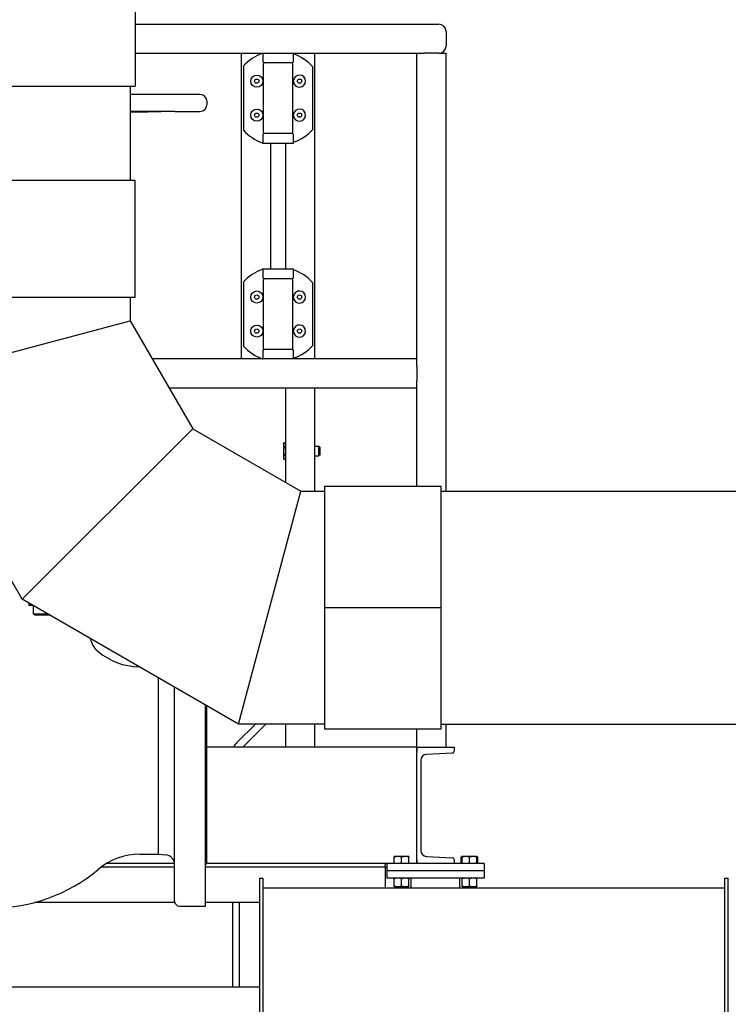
# Model space of a CAD drawing. Header units: inches. Extents: x 24 to 1128, y -74 to 748.
# Tile 95 of 256: x 291 to 327, y 308 to 359. Entities that reach past the tile are written whole.
import ezdxf

# ---------------------------------------------------------------- set-up
doc = ezdxf.new("R2010")
doc.units = ezdxf.units.IN
doc.header["$LTSCALE"] = 32
doc.header["$MEASUREMENT"] = 0
doc.layers.add('Visible (ANSI)', color=7, linetype='Continuous', lineweight=30)

msp = doc.modelspace()

# ---------------------------------------------------------------- linework, layer by layer
at = {"layer": 'Visible (ANSI)'}
for p, q in [((296.74214, 361.24266), (296.74214, 355.24266)), ((296.74214, 358.43016), (312.37123, 358.43016)), ((312.74623, 358.05516), (312.74623, 357.30516)), ((312.74623, 358.05516), (312.74623, 357.30516)), ((296.74214, 356.93016), (311.24623, 356.93016)), ((302.20175, 356.93016), (302.20175, 341.18016)), ((303.32325, 356.93016), (303.32325, 356.49266)), ((304.88575, 356.49266), (304.88575, 356.93016)), ((305.99623, 341.18016), (305.99623, 356.93016)), ((311.24623, 341.18016), (311.24623, 356.93016)), ((311.24623, 356.93016), (311.62123, 356.93016)), ((312.37123, 356.93016), (311.62123, 356.93016)), ((312.37123, 356.93016), (312.74623, 356.93016)), ((312.74623, 334.36766), (312.74623, 356.93016)), ((302.31199, 356.27444), (302.31199, 356.24735)), ((303.3545, 352.84683), (303.3545, 356.3885)), ((304.82325, 356.43016), (303.38575, 356.43016)), ((304.8545, 352.84683), (304.8545, 356.3885)), ((305.886, 355.75261), (305.886, 356.22016)), ((302.31199, 355.79887), (302.31199, 355.71651)), ((302.31199, 355.71651), (302.31199, 353.51882)), ((305.886, 353.48272), (305.886, 355.75261)), ((284.24214, 355.24266), (296.74214, 355.24266)), ((296.49213, 355.24266), (296.49213, 350.36766)), ((304.89617, 355.46011), (304.89617, 355.52718)), ((300.07214, 354.80336), (296.49213, 354.80336)), ((300.44614, 354.31136), (300.44614, 354.42936)), ((298.02644, 353.92823), (296.49213, 353.92823)), ((298.79262, 353.92823), (298.5645, 353.92823)), ((298.79262, 353.92823), (300.07481, 353.93737)), ((304.89617, 353.70815), (304.89617, 353.77521)), ((302.31199, 353.51882), (302.31199, 353.43646)), ((305.886, 353.01517), (305.886, 353.48272)), ((302.31199, 352.98798), (302.31199, 352.96089)), ((303.32325, 352.74266), (303.32325, 352.30516)), ((303.38575, 352.80516), (304.82325, 352.80516)), ((304.88575, 352.30516), (304.88575, 352.74266)), ((303.32325, 352.30516), (304.88575, 352.30516)), ((303.70175, 352.30516), (303.70175, 345.80516)), ((304.49623, 345.80516), (304.49623, 352.30516)), ((296.74214, 350.36766), (284.24214, 350.36766)), ((296.74214, 344.36766), (296.74214, 350.36766)), ((303.32325, 345.80516), (303.32325, 345.36766)), ((304.88575, 345.80516), (303.32325, 345.80516)), ((304.88575, 345.36766), (304.88575, 345.80516)), ((302.31199, 345.14944), (302.31199, 345.12235)), ((303.3545, 341.72183), (303.3545, 345.2635)), ((304.82325, 345.30516), (303.38575, 345.30516)), ((304.8545, 341.72183), (304.8545, 345.2635)), ((305.886, 344.62761), (305.886, 345.09516)), ((302.31199, 344.67387), (302.31199, 344.59151)), ((302.31199, 344.59151), (302.31199, 342.39382)), ((305.886, 342.35772), (305.886, 344.62761)), ((284.24214, 344.36766), (296.74214, 344.36766)), ((296.49206, 344.36766), (296.49206, 343.15225)), ((304.89617, 344.33511), (304.89617, 344.40218)), ((284.49214, 339.93688), (296.49206, 343.15225)), ((284.49214, 339.93688), (296.49206, 343.15225)), ((296.49206, 343.15225), (299.70748, 337.58299)), ((304.89617, 342.58315), (304.89617, 342.65021)), ((302.31199, 342.39382), (302.31199, 342.31146)), ((305.886, 341.89017), (305.886, 342.35772)), ((302.31199, 341.86298), (302.31199, 341.83589)), ((303.32325, 341.61766), (303.32325, 341.18016)), ((303.38575, 341.68016), (304.82325, 341.68016)), ((304.88575, 341.18016), (304.88575, 341.61766)), ((311.24623, 341.18016), (297.63065, 341.18016)), ((311.24623, 340.80516), (311.24623, 341.18016)), ((311.24623, 340.80516), (311.24623, 340.05516)), ((290.92293, 328.79844), (284.49214, 339.93688)), ((311.24623, 339.68016), (311.24623, 340.05516)), ((311.24623, 339.68016), (298.49667, 339.68016)), ((304.49623, 334.8182), (304.49623, 339.68016)), ((305.99623, 334.36758), (305.99623, 339.68016)), ((311.24623, 334.61766), (311.24623, 339.68016)), ((290.92293, 328.79844), (299.70748, 337.58299)), ((290.92293, 328.79844), (299.70748, 337.58299)), ((299.70748, 337.58299), (305.27673, 334.36758)), ((304.38223, 336.80516), (304.41573, 336.86318)), ((304.49623, 336.86318), (304.41573, 336.86318)), ((304.38223, 336.80516), (304.38223, 336.75492)), ((304.38223, 336.75492), (304.38223, 336.43016)), ((304.38223, 336.43016), (304.38223, 336.1054)), ((304.49623, 336.64667), (304.41573, 336.64667)), ((305.99623, 336.68016), (306.20047, 336.68016)), ((306.24624, 336.63298), (306.20047, 336.68016)), ((306.20047, 336.18016), (306.20047, 336.68016)), ((306.24624, 336.63298), (306.24624, 336.22735)), ((304.38223, 336.1054), (304.38223, 336.05516)), ((304.38223, 336.05516), (304.41573, 335.99715)), ((304.49623, 336.21366), (304.41573, 336.21366)), ((304.49623, 335.99715), (304.41573, 335.99715)), ((305.99623, 336.18016), (306.20047, 336.18016)), ((306.24624, 336.22735), (306.20047, 336.18016)), ((302.06136, 322.36766), (305.27673, 334.36758)), ((302.06136, 322.36766), (305.27673, 334.36758)), ((305.27673, 334.36758), (306.49214, 334.36758)), ((306.49214, 334.61766), (312.49214, 334.61766)), ((306.49214, 334.61766), (306.49214, 328.36866)), ((312.49214, 328.36866), (312.49214, 334.61766)), ((312.49214, 334.36766), (331.16314, 334.36766)), ((302.06136, 322.36766), (290.92293, 328.79844)), ((291.26871, 328.59881), (291.26871, 328.54176)), ((291.46901, 328.48316), (291.26871, 328.48316)), ((291.48721, 328.47266), (291.48721, 328.05481)), ((306.49214, 328.36866), (312.49214, 328.36866)), ((306.49214, 328.36666), (312.49214, 328.36666)), ((306.49214, 328.36666), (306.49214, 322.11766)), ((308.49214, 328.36866), (308.49214, 328.36666)), ((310.49214, 328.36866), (310.49214, 328.36666)), ((312.49214, 322.11766), (312.49214, 328.36666)), ((291.55336, 327.98866), (291.48721, 328.05481)), ((291.48721, 328.05481), (292.21093, 328.05481)), ((291.55336, 327.98866), (292.29606, 327.98866)), ((292.29606, 327.98866), (292.30684, 327.99944)), ((297.94564, 315.66085), (297.94564, 324.74388)), ((298.77264, 313.24266), (298.77264, 324.26641)), ((300.36364, 312.99266), (300.36364, 323.34784)), ((300.42664, 315.17766), (300.42664, 323.31147)), ((302.93373, 322.36766), (301.9659, 321.39983)), ((306.49214, 322.36766), (302.06136, 322.36766)), ((302.27656, 321.18016), (303.46406, 322.36766)), ((304.49623, 321.18016), (304.49623, 322.36766)), ((305.99623, 321.18016), (305.99623, 322.36766)), ((312.49214, 322.36766), (331.16314, 322.36766)), ((312.74623, 321.18016), (312.74623, 322.36766)), ((306.49214, 322.11766), (312.49214, 322.11766)), ((311.24623, 321.18016), (311.24623, 322.11766)), ((311.24623, 321.18016), (300.42664, 321.18016)), ((311.24623, 321.18016), (311.24623, 320.97312)), ((311.24623, 315.18016), (311.24623, 321.18016)), ((311.24623, 321.18016), (313.16623, 321.18016)), ((313.16623, 321.18016), (313.16623, 320.97312)), ((313.07526, 320.87725), (311.73351, 320.80694)), ((311.44623, 320.50422), (311.44623, 315.85611)), ((296.97413, 315.66085), (297.94564, 315.66085)), ((297.94564, 315.66085), (298.31622, 315.62842)), ((310.26873, 315.54417), (310.08123, 315.54417)), ((310.64373, 315.54417), (310.26873, 315.54417)), ((310.83123, 315.54417), (310.64373, 315.54417)), ((311.73351, 315.55339), (313.07526, 315.48308)), ((313.58123, 315.54417), (313.52322, 315.51067)), ((313.76873, 315.54417), (313.58123, 315.54417)), ((314.14373, 315.54417), (313.76873, 315.54417)), ((314.33123, 315.54417), (314.14373, 315.54417)), ((314.33123, 315.54417), (314.38925, 315.51067)), ((298.77015, 315.18016), (295.25682, 315.18016)), ((300.42664, 315.17766), (300.36364, 315.11466)), ((309.70623, 315.18016), (300.42664, 315.18016)), ((309.62123, 315.18016), (309.62123, 315.11216)), ((309.62123, 314.99216), (309.62123, 315.11216)), ((309.70623, 315.18016), (309.70623, 314.80516)), ((314.70623, 315.18016), (309.70623, 315.18016)), ((310.08123, 315.18017), (310.08123, 315.51067)), ((310.26873, 315.18017), (310.08123, 315.18017)), ((310.08123, 315.18017), (310.08123, 315.18016)), ((310.45623, 315.18017), (310.26873, 315.18017)), ((310.45623, 315.18017), (310.45623, 315.51067)), ((310.64373, 315.18017), (310.45623, 315.18017)), ((310.83123, 315.18017), (310.64373, 315.18017)), ((310.83123, 315.18017), (310.83123, 315.51067)), ((310.83123, 315.18017), (310.83123, 315.18016)), ((311.24623, 315.38721), (311.24623, 315.18016)), ((313.16623, 315.38721), (313.16623, 315.18016)), ((313.52322, 315.18017), (313.52322, 315.51067)), ((313.58123, 315.18017), (313.52322, 315.18017)), ((313.58123, 315.18017), (313.58123, 315.51067)), ((313.76873, 315.18017), (313.58123, 315.18017)), ((313.58123, 315.18017), (313.58123, 315.18016)), ((313.95623, 315.18017), (313.76873, 315.18017)), ((313.95623, 315.18017), (313.95623, 315.51067)), ((314.14373, 315.18017), (313.95623, 315.18017)), ((314.33123, 315.18017), (314.14373, 315.18017)), ((314.33123, 315.18017), (314.33123, 315.51067)), ((314.38925, 315.18017), (314.33123, 315.18017)), ((314.33123, 315.18017), (314.33123, 315.18016)), ((314.38925, 315.18017), (314.38925, 315.51067)), ((314.70623, 315.18016), (314.70623, 314.80516)), ((298.77264, 314.99216), (294.97992, 314.99216)), ((309.62123, 314.99216), (300.36364, 314.99216)), ((309.62123, 314.99216), (309.62123, 314.74216)), ((309.62123, 314.99216), (309.70623, 314.99216)), ((309.62123, 314.74216), (309.62123, 313.93016)), ((314.70623, 314.80516), (309.70623, 314.80516)), ((309.70623, 314.80516), (309.70623, 314.43016)), ((314.70623, 314.80516), (309.70623, 314.80516)), ((314.70623, 314.80516), (314.70623, 314.43016)), ((303.15364, 314.43016), (303.33294, 314.43016)), ((303.15364, 314.32366), (303.15364, 314.43016)), ((303.15364, 278.36766), (303.15364, 314.32366)), ((303.33294, 314.32366), (303.33294, 314.43016)), ((303.33294, 278.36766), (303.33294, 314.32366)), ((314.70623, 314.43016), (309.70623, 314.43016)), ((310.08123, 314.02566), (310.08123, 314.39667)), ((310.45623, 314.02566), (310.45623, 314.39667)), ((310.83123, 314.02566), (310.83123, 314.39667)), ((310.95623, 313.93016), (310.95623, 314.43016)), ((313.45623, 313.93016), (313.45623, 314.43016)), ((313.58123, 314.02566), (313.58123, 314.39667)), ((313.95623, 314.02566), (313.95623, 314.39667)), ((314.33123, 314.02566), (314.33123, 314.39667)), ((327.09934, 314.43016), (327.27864, 314.43016)), ((327.09934, 314.32366), (327.09934, 314.43016)), ((327.09934, 278.36766), (327.09934, 314.32366)), ((327.27864, 314.32366), (327.27864, 314.43016)), ((327.27864, 278.36766), (327.27864, 314.32366)), ((303.33294, 313.93016), (327.09934, 313.93016)), ((310.08123, 313.99216), (310.26873, 313.99216)), ((310.20623, 313.99216), (310.20623, 313.93016)), ((310.26873, 313.99216), (310.64373, 313.99216)), ((310.64373, 313.99216), (310.83123, 313.99216)), ((310.70623, 313.99216), (310.70623, 313.93016)), ((313.58123, 313.99216), (313.76873, 313.99216)), ((313.70623, 313.99216), (313.70623, 313.93016)), ((313.76873, 313.99216), (314.14373, 313.99216)), ((314.14373, 313.99216), (314.33123, 313.99216)), ((314.20623, 313.99216), (314.20623, 313.93016)), ((298.78058, 313.18016), (291.55824, 313.18016)), ((303.15364, 313.18016), (300.36364, 313.18016)), ((301.74623, 313.18016), (301.74623, 308.80516)), ((302.12123, 308.80516), (302.12123, 313.18016)), ((299.02264, 312.99266), (300.36364, 312.99266)), ((303.15364, 308.80516), (226.96614, 308.80516))]:
    msp.add_line(p, q, dxfattribs=at)
for centre, radius in [((303.00214, 355.49365), 0.3125), ((303.00214, 355.49365), 0.10827), ((305.20686, 355.49365), 0.10827), ((303.00214, 353.74168), 0.3125), ((303.00214, 353.74168), 0.10827), ((305.20686, 353.74168), 0.10827), ((303.00214, 344.36865), 0.3125), ((303.00214, 344.36865), 0.10827), ((305.20686, 344.36865), 0.10827), ((303.00214, 342.61668), 0.3125), ((303.00214, 342.61668), 0.10827), ((305.20686, 342.61668), 0.10827)]:
    msp.add_circle(centre, radius, dxfattribs=at)
for centre, radius, start, end in [((312.37123, 358.05516), 0.375, 0, 90), ((312.37123, 358.05516), 0.375, 0, 90), ((312.37123, 357.30516), 0.375, 270, 0), ((312.37123, 357.30516), 0.375, 270, 0), ((304.1045, 354.61766), 2.4409, 109.696711, 137.253636), ((304.1045, 354.61766), 2.40704, 42.647116, 71.060573), ((303.38575, 356.49266), 0.0625, 180, 270), ((303.39617, 356.3885), 0.04167, 90, 180), ((304.81284, 356.3885), 0.04167, 0, 90), ((304.82325, 356.49266), 0.0625, 270, 0), ((305.84433, 356.22016), 0.04167, 0, 42.647116), ((305.20686, 355.49365), 0.3125, 186.160212, 173.839788), ((300.07214, 354.42936), 0.374, 0, 90), ((300.07214, 354.31136), 0.374, 270.408832, 0), ((305.20686, 353.74168), 0.3125, 186.160212, 173.839788), ((304.1045, 354.61766), 2.4409, 222.746364, 250.303289), ((303.38575, 352.74266), 0.0625, 90, 180), ((303.39617, 352.84683), 0.04167, 180, 270), ((304.81284, 352.84683), 0.04167, 270, 0), ((304.82325, 352.74266), 0.0625, 0, 90), ((304.1045, 354.61766), 2.40704, 288.939427, 317.352884), ((305.84433, 353.01517), 0.04167, 317.352884, 0), ((304.1045, 343.49266), 2.4409, 109.696711, 137.253636), ((304.1045, 343.49266), 2.40704, 42.647116, 71.060573), ((303.38575, 345.36766), 0.0625, 180, 270), ((303.39617, 345.2635), 0.04167, 90, 180), ((304.81284, 345.2635), 0.04167, 0, 90), ((304.82325, 345.36766), 0.0625, 270, 0), ((305.84433, 345.09516), 0.04167, 0, 42.647116), ((305.20686, 344.36865), 0.3125, 186.160212, 173.839788), ((305.20686, 342.61668), 0.3125, 186.160212, 173.839788), ((304.1045, 343.49266), 2.4409, 222.746364, 250.303289), ((303.38575, 341.61766), 0.0625, 90, 180), ((303.39617, 341.72183), 0.04167, 180, 270), ((304.81284, 341.72183), 0.04167, 270, 0), ((304.82325, 341.61766), 0.0625, 0, 90), ((304.1045, 343.49266), 2.40704, 288.939427, 317.352884), ((305.84433, 341.89017), 0.04167, 317.352884, 0), ((295.43807, 326.90837), 1, 188.369088, 230.288703), ((289.42264, 319.66566), 8.415, 49.897303, 50.288703), ((296.97413, 328.63248), 3.308, 229.897303, 269.403585), ((302.49623, 320.8695), 0.75, 135, 155.530199), ((311.74937, 320.50422), 0.30314, 92.999556, 180), ((313.07023, 320.97312), 0.096, 272.999556, 0), ((296.97413, 312.35285), 3.308, 90, 130.102697), ((298.27264, 315.13033), 0.5, 0, 85), ((311.74937, 315.85611), 0.30314, 180, 267.000444), ((313.07023, 315.38721), 0.096, 0, 87.000444), ((289.42264, 321.31966), 8.415, 229.897304, 310.102697), ((299.02264, 313.24266), 0.25, 180, 270)]:
    msp.add_arc(centre, radius, start, end, dxfattribs=at)
for points, knots in [([(303.3227, 356.92998), (303.32217, 356.9298), (303.32126, 356.92949), (303.31796, 356.92837), (303.315, 356.92736), (303.30771, 356.92486), (303.30345, 356.92338), (303.29358, 356.91993), (303.28801, 356.91796), (303.28195, 356.9158), (303.28189, 356.91577), (303.28182, 356.91575)], [0.027885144, 0.027885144, 0.027885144, 0.027885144, 0.068358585, 0.068358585, 0.13476608, 0.13476608, 0.19932173, 0.19932173, 0.267831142, 0.267831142, 0.268602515, 0.268602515, 0.268602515, 0.268602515]), ([(297.6798, 353.92412), (297.70025, 353.92426), (297.72014, 353.92441), (297.73915, 353.92456), (297.80033, 353.92502), (297.86078, 353.92552), (297.96104, 353.92642), (298.00084, 353.92683), (298.05235, 353.92748), (298.06735, 353.92776), (298.06729, 353.92813), (298.05224, 353.92823), (298.02644, 353.92823)], [-0.15423018, -0.15423018, -0.15423018, -0.15423018, 0, 0, 0, 0.49642611, 0.49642611, 0.99285222, 0.99285222, 1.489271, 1.489271, 1.98568979, 1.98568979, 1.98568979, 1.98568979]), ([(298.5645, 353.92823), (298.55022, 353.92823), (298.52184, 353.92813), (298.44077, 353.92776), (298.38807, 353.92748), (298.27606, 353.92683), (298.20957, 353.92642), (298.07271, 353.92552), (298.00235, 353.92502), (297.92023, 353.92441), (297.90067, 353.92426), (297.88131, 353.92412)], [1.98568979, 1.98568979, 1.98568979, 1.98568979, 2.48210857, 2.48210857, 2.97852735, 2.97852735, 3.47495346, 3.47495346, 3.97137957, 3.97137957, 4.12560975, 4.12560975, 4.12560975, 4.12560975]), ([(303.28182, 352.31958), (303.28189, 352.31955), (303.28195, 352.31953), (303.28945, 352.31685), (303.29622, 352.31447), (303.30811, 352.31033), (303.31306, 352.30863), (303.31971, 352.30636), (303.32177, 352.30566), (303.3227, 352.30535)], [-0.000777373, -0.000777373, -0.000777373, -0.000777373, 0, 0, 0.085659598, 0.085659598, 0.171475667, 0.171475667, 0.242946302, 0.242946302, 0.242946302, 0.242946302]), ([(303.3227, 345.80498), (303.32217, 345.8048), (303.32126, 345.80449), (303.31796, 345.80337), (303.315, 345.80236), (303.30771, 345.79986), (303.30345, 345.79838), (303.29358, 345.79493), (303.28801, 345.79296), (303.28195, 345.7908), (303.28189, 345.79077), (303.28182, 345.79075)], [0.027885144, 0.027885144, 0.027885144, 0.027885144, 0.068358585, 0.068358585, 0.13476608, 0.13476608, 0.19932173, 0.19932173, 0.267831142, 0.267831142, 0.268602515, 0.268602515, 0.268602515, 0.268602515]), ([(303.28182, 341.19458), (303.28189, 341.19455), (303.28195, 341.19453), (303.28945, 341.19185), (303.29622, 341.18947), (303.30811, 341.18533), (303.31306, 341.18363), (303.31971, 341.18136), (303.32177, 341.18066), (303.3227, 341.18035)], [-0.000777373, -0.000777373, -0.000777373, -0.000777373, 0, 0, 0.085659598, 0.085659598, 0.171475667, 0.171475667, 0.242946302, 0.242946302, 0.242946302, 0.242946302])]:
    msp.add_open_spline(points, degree=3, knots=knots, dxfattribs=at)
for points in [[(303.32325, 356.93016), (303.32325, 356.93016), (303.32307, 356.9301), (303.3227, 356.92998)], [(303.3227, 352.30535), (303.32307, 352.30522), (303.32325, 352.30516), (303.32325, 352.30516)], [(303.32325, 345.80516), (303.32325, 345.80516), (303.32307, 345.8051), (303.3227, 345.80498)], [(303.3227, 341.18035), (303.32307, 341.18022), (303.32325, 341.18016), (303.32325, 341.18016)]]:
    msp.add_open_spline(points, degree=3, dxfattribs=at)
for points, weights in [([(302.31199, 356.24735), (302.31199, 356.00957), (302.31199, 355.79887)], [1.00254526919, 1.00661330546, 1.00096139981]), ([(297.6798, 353.92412), (297.04217, 353.91948), (296.49213, 353.9155)], [1.05826131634, 1.13266747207, 1.20559213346]), ([(296.49213, 353.91345), (297.12219, 353.91828), (297.88131, 353.92412)], [1.24684952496, 1.15377607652, 1.05826131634]), ([(302.31199, 353.43646), (302.31199, 353.22576), (302.31199, 352.98798)], [1.00096139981, 1.00661330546, 1.00254526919]), ([(302.31199, 345.12235), (302.31199, 344.88457), (302.31199, 344.67387)], [1.00254526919, 1.00661330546, 1.00096139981]), ([(302.31199, 342.31146), (302.31199, 342.10076), (302.31199, 341.86298)], [1.00096139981, 1.00661330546, 1.00254526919]), ([(304.41573, 336.86318), (304.38223, 336.80516), (304.38223, 336.75492)], [1, 1.0379548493, 1]), ([(304.38223, 336.75492), (304.38223, 336.70468), (304.41573, 336.64667)], [1, 1.0379548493, 1]), ([(304.41573, 336.64667), (304.38223, 336.53064), (304.38223, 336.43016)], [1, 1.0379548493, 1]), ([(304.38223, 336.43016), (304.38223, 336.32968), (304.41573, 336.21366)], [1, 1.0379548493, 1]), ([(304.41573, 336.21366), (304.38223, 336.15564), (304.38223, 336.1054)], [1, 1.0379548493, 1]), ([(304.38223, 336.1054), (304.38223, 336.05516), (304.41573, 335.99715)], [1, 1.0379548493, 1]), ([(291.26871, 328.54176), (291.26871, 328.48316), (291.26871, 328.48316)], [1.01001874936, 1.04314139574, 1]), ([(291.44645, 328.49619), (291.36246, 328.5105), (291.26871, 328.54176)], [1.02377227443, 1.02742003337, 1.01001874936]), ([(310.08123, 315.51067), (310.08123, 315.54417), (310.08123, 315.54417)], [1, 1.0379548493, 1]), ([(310.26873, 315.54417), (310.18172, 315.54417), (310.08123, 315.51067)], [1, 1.0379548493, 1]), ([(310.45623, 315.51067), (310.35575, 315.54417), (310.26873, 315.54417)], [1, 1.0379548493, 1]), ([(310.64373, 315.54417), (310.55672, 315.54417), (310.45623, 315.51067)], [1, 1.0379548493, 1]), ([(310.83123, 315.51067), (310.73075, 315.54417), (310.64373, 315.54417)], [1, 1.0379548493, 1]), ([(310.83123, 315.54417), (310.83123, 315.54417), (310.83123, 315.51067)], [1, 1.0379548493, 1]), ([(313.58123, 315.53653), (313.55381, 315.52833), (313.52322, 315.51067)], [1.01895290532, 1.01965956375, 1]), ([(313.58123, 315.51067), (313.58123, 315.54417), (313.58123, 315.54417)], [1, 1.0379548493, 1]), ([(313.76873, 315.54417), (313.68172, 315.54417), (313.58123, 315.51067)], [1, 1.0379548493, 1]), ([(313.95623, 315.51067), (313.85575, 315.54417), (313.76873, 315.54417)], [1, 1.0379548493, 1]), ([(314.14373, 315.54417), (314.05672, 315.54417), (313.95623, 315.51067)], [1, 1.0379548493, 1]), ([(314.33123, 315.51067), (314.23075, 315.54417), (314.14373, 315.54417)], [1, 1.0379548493, 1]), ([(314.33123, 315.54417), (314.33123, 315.54417), (314.33123, 315.51067)], [1, 1.0379548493, 1]), ([(314.38925, 315.51067), (314.35866, 315.52833), (314.33123, 315.53653)], [1, 1.01965956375, 1.01895290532]), ([(310.08123, 314.39667), (310.08123, 314.43016), (310.08123, 314.43016)], [1, 1.0379548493, 1]), ([(310.26873, 314.43016), (310.18172, 314.43016), (310.08123, 314.39667)], [1, 1.0379548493, 1]), ([(310.08123, 314.02566), (310.18172, 313.99216), (310.26873, 313.99216)], [1, 1.0379548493, 1]), ([(310.08123, 313.99216), (310.08123, 313.99216), (310.08123, 314.02566)], [1, 1.0379548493, 1]), ([(310.45623, 314.39667), (310.35575, 314.43016), (310.26873, 314.43016)], [1, 1.0379548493, 1]), ([(310.26873, 313.99216), (310.35575, 313.99216), (310.45623, 314.02566)], [1, 1.0379548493, 1]), ([(310.64373, 314.43016), (310.55672, 314.43016), (310.45623, 314.39667)], [1, 1.0379548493, 1]), ([(310.45623, 314.02566), (310.55672, 313.99216), (310.64373, 313.99216)], [1, 1.0379548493, 1]), ([(310.83123, 314.39667), (310.73075, 314.43016), (310.64373, 314.43016)], [1, 1.0379548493, 1]), ([(310.64373, 313.99216), (310.73075, 313.99216), (310.83123, 314.02566)], [1, 1.0379548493, 1]), ([(310.83123, 314.43016), (310.83123, 314.43016), (310.83123, 314.39667)], [1, 1.0379548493, 1]), ([(310.83123, 314.02566), (310.83123, 313.99216), (310.83123, 313.99216)], [1, 1.0379548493, 1]), ([(313.58123, 314.39667), (313.58123, 314.43016), (313.58123, 314.43016)], [1, 1.0379548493, 1]), ([(313.76873, 314.43016), (313.68172, 314.43016), (313.58123, 314.39667)], [1, 1.0379548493, 1]), ([(313.58123, 314.02566), (313.68172, 313.99216), (313.76873, 313.99216)], [1, 1.0379548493, 1]), ([(313.58123, 313.99216), (313.58123, 313.99216), (313.58123, 314.02566)], [1, 1.0379548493, 1]), ([(313.95623, 314.39667), (313.85575, 314.43016), (313.76873, 314.43016)], [1, 1.0379548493, 1]), ([(313.76873, 313.99216), (313.85575, 313.99216), (313.95623, 314.02566)], [1, 1.0379548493, 1]), ([(314.14373, 314.43016), (314.05672, 314.43016), (313.95623, 314.39667)], [1, 1.0379548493, 1]), ([(313.95623, 314.02566), (314.05672, 313.99216), (314.14373, 313.99216)], [1, 1.0379548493, 1]), ([(314.33123, 314.39667), (314.23075, 314.43016), (314.14373, 314.43016)], [1, 1.0379548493, 1]), ([(314.14373, 313.99216), (314.23075, 313.99216), (314.33123, 314.02566)], [1, 1.0379548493, 1]), ([(314.33123, 314.43016), (314.33123, 314.43016), (314.33123, 314.39667)], [1, 1.0379548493, 1]), ([(314.33123, 314.02566), (314.33123, 313.99216), (314.33123, 313.99216)], [1, 1.0379548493, 1])]:
    msp.add_rational_spline(points, weights, degree=2, dxfattribs=at)

doc.saveas('drawing.dxf')
